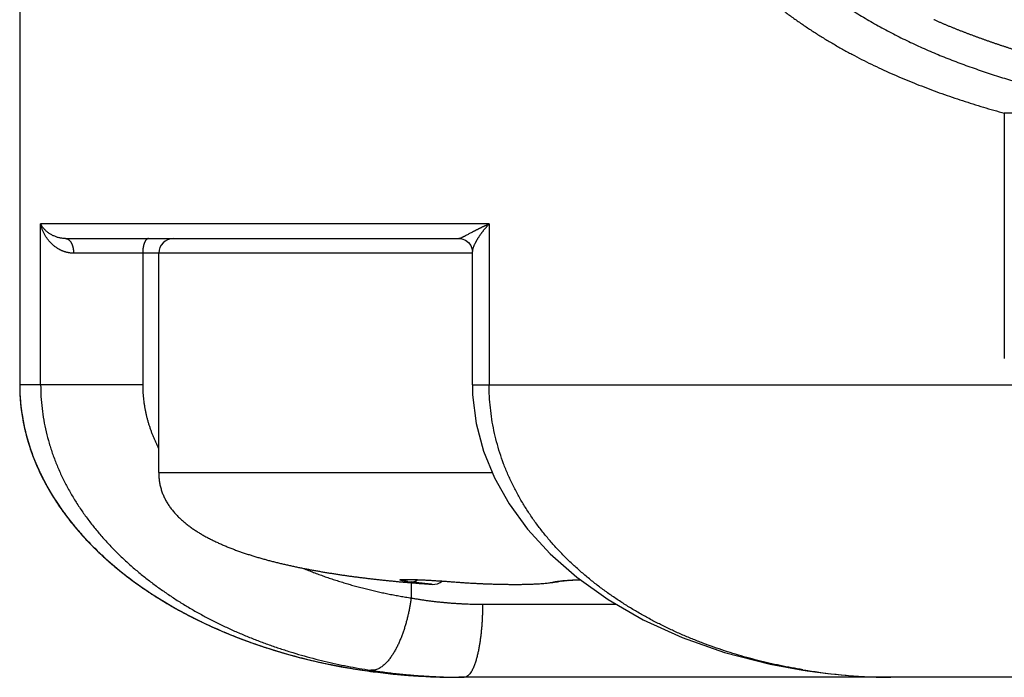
# Model space of a CAD drawing. Header units: millimetres. Extents: x 0 to 1071, y 0 to 742.
# Tile 115 of 130: x 686 to 692.73, y 366.6 to 371.1. Entities that reach past the tile are written whole.
import ezdxf

# ---------------------------------------------------------------- set-up
doc = ezdxf.new("R2010")
doc.units = ezdxf.units.MM
doc.header["$LTSCALE"] = 0.454724
doc.layers.add('NoLayerName_001', color=7, linetype='Continuous')

msp = doc.modelspace()

# ---------------------------------------------------------------- linework, layer by layer
at = {"layer": 'NoLayerName_001', "color": 60, "linetype": 'Continuous', "lineweight": 25}
for p, q in [((686, 389.85), (686, 368.6)), ((692.728777, 370.457496), (692.728777, 368.781005)), ((693.03265, 370.457496), (692.728777, 370.457496)), ((686.143021, 368.6), (686.143021, 369.7)), ((689.208051, 369.7), (686.143021, 369.7)), ((689.208051, 369.7), (689.208051, 368.6)), ((686.314021, 369.6), (689.001814, 369.6)), ((689.093477, 369.5), (686.368003, 369.5)), ((686.840349, 369.5), (686.840349, 368.6)), ((686.95, 368), (686.95, 369.5)), ((689.093477, 368.6), (689.093477, 369.512036)), ((686.840349, 368.6), (686, 368.6)), ((689.093477, 368.6), (710.906523, 368.599999)), ((686.95, 368), (689.229209, 368)), ((688.686565, 367.26869), (688.705408, 367.268102)), ((688.705408, 367.268102), (688.726459, 367.26729)), ((688.726459, 367.26729), (688.749596, 367.266258)), ((688.749596, 367.266258), (688.774647, 367.265002)), ((688.774647, 367.265002), (688.815426, 367.262714)), ((688.815426, 367.262714), (688.859404, 367.259972)), ((689.734287, 367.261543), (689.757979, 367.263366)), ((689.752587, 367.262985), (689.779389, 367.264725)), ((689.772894, 367.264339), (689.802883, 367.265961)), ((689.795125, 367.26558), (689.828401, 367.267045)), ((689.819179, 367.266684), (689.831368, 367.267127)), ((688.641954, 367.249604), (688.626203, 367.25101)), ((688.674654, 367.247004), (688.674654, 367.142796)), ((688.859404, 367.259972), (688.907565, 367.256694)), ((688.905729, 367.256825), (688.955318, 367.253192)), ((688.953407, 367.253336), (689.024642, 367.248074)), ((688.974675, 367.251901), (688.973553, 367.25179)), ((689.642727, 367.248178), (689.674784, 367.254118)), ((689.676074, 367.25647), (689.694713, 367.258808)), ((689.692428, 367.257055), (689.706944, 367.258863)), ((689.718111, 367.260051), (689.734287, 367.261543)), ((689.163089, 367.1), (690.076668, 367.1)), ((687.967644, 366.722148), (688.064242, 366.699816)), ((688.064242, 366.699816), (688.325284, 366.651349)), ((688.325284, 366.651349), (688.594684, 366.618433)), ((711, 366.6), (689, 366.6)), ((691.351252, 366.648689), (691.381718, 366.644078)), ((691.351294, 366.648676), (691.373175, 366.648264)), ((691.381718, 366.644078), (691.523594, 366.625455))]:
    msp.add_line(p, q, dxfattribs=at)
for points in [[(689.001786, 369.6), (689.022618, 369.597584), (689.04636, 369.588435), (689.066903, 369.573044), (689.082091, 369.553229), (689.090594, 369.532718), (689.093343, 369.516238), (689.093478, 369.511936)], [(689.093554, 368.6), (689.095248, 368.531785), (689.119025, 368.335301), (689.168942, 368.147019), (689.243931, 367.964087), (689.344311, 367.786049), (689.47066, 367.612942), (689.625121, 367.444667), (689.807766, 367.283952), (690.020539, 367.132276), (690.260863, 366.994081), (690.527347, 366.87235), (690.817598, 366.76997), (691.128933, 366.689574), (691.351294, 366.648676)], [(688.627923, 367.268667), (688.628178, 367.268689), (688.629556, 367.268788), (688.632004, 367.268917), (688.635312, 367.269041), (688.639429, 367.269145)], [(688.639429, 367.269145), (688.644229, 367.269215), (688.649714, 367.269246), (688.655844, 367.269233), (688.662611, 367.269172), (688.670002, 367.269062), (688.677996, 367.268902), (688.686565, 367.26869)], [(689.024642, 367.248074), (689.096777, 367.243664), (689.167219, 367.240249), (689.236023, 367.237747), (689.302948, 367.236125), (689.367711, 367.235386), (689.429892, 367.235564), (689.489068, 367.236736), (689.544441, 367.239024), (689.595649, 367.242659), (689.642727, 367.248178)], [(689.674303, 367.254006), (689.677479, 367.254658), (689.684604, 367.255898), (689.694583, 367.257347)], [(689.676584, 367.254483), (689.683092, 367.255653), (689.692428, 367.257055)], [(689.7041, 367.258536), (689.721707, 367.260403), (689.738726, 367.261914)], [(688.594684, 366.618433), (688.87197, 366.601839), (688.999929, 366.6)], [(691.523594, 366.625455), (691.663743, 366.611836), (691.801957, 366.603325), (691.938039, 366.600039)]]:
    msp.add_lwpolyline(points, dxfattribs=at)
for centre, radius, start, end in [((687.05, 369.5), 0.1, 90, 180), ((687.327939, 368.600237), 1.328038, 180.01021, 186.1084176), ((687.316585, 368.600001), 1.316585, 180, 180.4060625), ((687.332044, 368.600435), 1.332047, 180.4200505, 187.4012168), ((687.345758, 368.601878), 1.345931, 186.0971717, 186.7587427), ((687.350059, 368.602388), 1.350261, 186.7587531, 187.4263331), ((687.353987, 368.602898), 1.354222, 187.4262507, 187.915456), ((687.374665, 368.606044), 1.375039, 187.9266355, 192.7239738), ((687.397516, 368.610901), 1.398398, 192.7118696, 193.0685731), ((687.404413, 368.612516), 1.405482, 193.0691588, 194.1121966), ((687.41866, 368.616129), 1.42018, 194.1134002, 195.8164435), ((687.439044, 368.621923), 1.441371, 195.8171917, 197.7671585), ((687.4699, 368.631933), 1.47381, 197.7717116, 200.8534804), ((687.499953, 368.643222), 1.505913, 200.8478236, 202.2855772), ((687.513088, 368.648561), 1.520092, 202.2840179, 202.7127046), ((687.518672, 368.650897), 1.526144, 202.7126507, 203.0581666), ((687.557361, 368.667965), 1.568427, 203.078331, 207.7836591), ((687.599407, 368.689472), 1.615652, 207.7633885, 208.3022672), ((687.371966, 367.999828), 0.421966, 179.9766305, 184.8807324), ((687.364705, 367.99952), 0.414705, 179.9336699, 184.923693), ((687.614996, 368.697912), 1.633379, 208.3036461, 209.5924266), ((687.659142, 368.723444), 1.684374, 209.6061017, 212.7329551), ((687.708774, 368.755209), 1.743301, 212.7291107, 214.1529961), ((687.752603, 368.785012), 1.796303, 214.1548329, 215.9250714), ((687.798415, 368.818148), 1.852843, 215.9236483, 217.3979662), ((687.844541, 368.853563), 1.911065, 217.4015818, 219.0925202), ((687.917755, 368.9136), 2.005747, 219.1047787, 222.2817064), ((687.982247, 368.971521), 2.092429, 222.267029, 223.3415862), ((688.021013, 369.008183), 2.145785, 223.3430827, 224.7680048), ((688.078984, 369.065671), 2.227429, 224.7677392, 227.8973651), ((688.157107, 369.150472), 2.342724, 227.870282, 228.9819024), ((688.192707, 369.191418), 2.396982, 228.9822141, 230.1744511), ((688.256325, 369.268523), 2.496943, 230.1864431, 233.1416096), ((688.317229, 369.348874), 2.597767, 233.1298765, 234.3137186), ((688.34862, 369.39253), 2.651536, 234.3130672, 235.3092617), ((688.40398, 369.473253), 2.749418, 235.318096, 238.2361586), ((689.560846, 377.67297), 10.463791, 264.9620088, 265.9284251), ((689.505556, 377.01389), 9.802402, 264.945629, 265.1599325), ((688.863193, 368.845803), 1.605014, 262.4818622, 263.2534555), ((689.555447, 377.609551), 10.400149, 265.1629427, 265.9332868), ((688.825, 367.33534), 0.1, 265.9228609, 309.0719867), ((689.65451, 367.340426), 0.088641, 267.0606759, 278.9505928), ((689.65444, 367.340987), 0.089206, 278.9388499, 282.8631023), ((688.487739, 369.606709), 2.906979, 238.2172375, 239.5341006), ((688.523492, 369.667025), 2.977053, 239.5295942, 240.1651393), ((688.576273, 369.760117), 3.084066, 240.1749488, 242.4856711), ((688.64024, 369.882194), 3.221886, 242.4796883, 243.9917616), ((688.671149, 369.94504), 3.291921, 243.9879279, 244.4384054), ((688.712897, 370.033569), 3.389799, 244.4474667, 246.7741979), ((688.763293, 370.150093), 3.516753, 246.7683361, 248.1869716), ((688.784625, 370.202896), 3.573702, 248.1840266, 248.5153221), ((688.816096, 370.284331), 3.661005, 248.5237956, 251.000296), ((688.851601, 370.3862), 3.768883, 250.9941265, 252.2829875), ((688.863545, 370.423168), 3.807733, 252.2810701, 252.4632473), ((688.890723, 370.512489), 3.901092, 252.4779104, 255.7228564), ((688.920645, 370.627351), 4.019786, 255.7132941, 256.2866706), ((689.000205, 371.066165), 4.466165, 266.7021957, 269.9973756), ((689.038201, 370.95328), 4.353278, 269.496271, 269.9997548), ((691.971147, 370.412741), 3.811674, 260.6499297, 260.9742081), ((692.033055, 370.799008), 4.202864, 260.9667834, 262.3620949), ((691.982358, 370.386276), 3.787058, 262.2923548, 266.5244858), ((691.965329, 370.132802), 3.533018, 266.5509469, 266.8951436), ((691.961115, 370.052501), 3.452607, 266.8927879, 267.8510207), ((691.955755, 369.903321), 3.303331, 267.8469044, 269.3561129), ((691.954013, 369.776271), 3.17627, 269.3617843, 269.9983182)]:
    msp.add_arc(centre, radius, start, end, dxfattribs=at)
msp.add_ellipse((689, 368.6), major_axis=(-3, 0), ratio=0.66666667, start_param=0, end_param=1.57079633, dxfattribs=at)
for points, knots in [([(691.327679, 371.430504), (691.3425, 371.41783), (691.371951, 371.392248), (691.41731, 371.355261), (691.463331, 371.319083), (691.510103, 371.283854), (691.55755, 371.249521), (691.605641, 371.216085), (691.654331, 371.183533), (691.703581, 371.15185), (691.753362, 371.121028), (691.803652, 371.091062), (691.854429, 371.061943), (691.905673, 371.033664), (691.957363, 371.006216), (692.009479, 370.979591), (692.061999, 370.953782), (692.114906, 370.928779), (692.168174, 370.904557), (692.221782, 370.881093), (692.275709, 370.858363), (692.329933, 370.836343), (692.384432, 370.815009), (692.439185, 370.794338), (692.494172, 370.774304), (692.549376, 370.754888), (692.604786, 370.736077), (692.66039, 370.717855), (692.716174, 370.700201), (692.772134, 370.683121), (692.828234, 370.66652), (692.865779, 370.655961), (692.884532, 370.650618)], [0, 0, 0, 0, 0.05850232, 0.11702175, 0.17555868, 0.23411133, 0.2926759, 0.35124664, 0.40981593, 0.46837487, 0.52692114, 0.58545824, 0.64398901, 0.70251542, 0.76103859, 0.81955883, 0.87807569, 0.93658941, 0.99510313, 1.05361929, 1.11213905, 1.1706623, 1.22918772, 1.28771288, 1.34623451, 1.404752, 1.46326656, 1.52177889, 1.58028907, 1.63879662, 1.69730051, 1.75579917, 1.75579917, 1.75579917, 1.75579917]), ([(691.070308, 371.278415), (691.089344, 371.262451), (691.127144, 371.230168), (691.185567, 371.183792), (691.24497, 371.138608), (691.305479, 371.094825), (691.366984, 371.052375), (691.42944, 371.011261), (691.492782, 370.971467), (691.556952, 370.932985), (691.62189, 370.895803), (691.687536, 370.859908), (691.753829, 370.825291), (691.820712, 370.79194), (691.888133, 370.75984), (691.956051, 370.728961), (692.024437, 370.699258), (692.093266, 370.670682), (692.162516, 370.643186), (692.232163, 370.616723), (692.302183, 370.591244), (692.37255, 370.566708), (692.443242, 370.543094), (692.51423, 370.520365), (692.585499, 370.498531), (692.656987, 370.477441), (692.704867, 370.46417), (692.728777, 370.457437)], [0, 0, 0, 0, 0.07453114, 0.1491101, 0.22374015, 0.29842127, 0.37315023, 0.44792082, 0.52272396, 0.59754784, 0.67237813, 0.74719804, 0.82198853, 0.89672838, 0.97139604, 1.04599386, 1.12054216, 1.19505915, 1.26956053, 1.3440595, 1.41856688, 1.49308753, 1.56761899, 1.642157, 1.71669612, 1.79122969, 1.86574996, 1.86574996, 1.86574996, 1.86574996]), ([(693.1, 370.789028), (693.094272, 370.792372), (693.083171, 370.80002), (693.063825, 370.806), (693.044825, 370.812733), (693.025587, 370.818921), (693.006354, 370.825067), (692.954955, 370.841152), (692.89704, 370.858946), (692.839246, 370.877131), (692.813583, 370.885286), (692.794349, 370.891444), (692.775129, 370.897645), (692.755924, 370.903893), (692.736736, 370.910191), (692.717564, 370.91654), (692.69841, 370.922943), (692.679275, 370.929401), (692.660159, 370.935917), (692.641063, 370.942491), (692.621989, 370.949127), (692.602936, 370.955826), (692.583906, 370.962588), (692.564899, 370.969416), (692.545916, 370.97631), (692.526958, 370.983272), (692.508026, 370.990304), (692.489121, 370.997406), (692.470243, 371.004581), (692.451392, 371.011829), (692.432571, 371.019152), (692.413779, 371.026551), (692.395017, 371.034028), (692.376285, 371.041584), (692.357585, 371.04922), (692.338918, 371.056937), (692.320285, 371.064738), (692.301687, 371.072622), (692.283126, 371.080595), (692.264598, 371.088644), (692.252284, 371.094097), (692.246122, 371.096812)], [0, 0, 0, 0, 0.019897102, 0.040082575, 0.060290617, 0.08048097, 0.100675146, 0.120872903, 0.242046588, 0.282438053, 0.30263378, 0.322829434, 0.343025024, 0.363220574, 0.383416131, 0.403611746, 0.423807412, 0.444003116, 0.464198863, 0.484394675, 0.50459059, 0.524786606, 0.544982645, 0.565178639, 0.585374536, 0.6055703, 0.625765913, 0.645961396, 0.666156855, 0.686352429, 0.706548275, 0.726744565, 0.746941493, 0.767139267, 0.787337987, 0.807537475, 0.827737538, 0.847938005, 0.868138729, 0.888339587, 0.908540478, 0.908540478, 0.908540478, 0.908540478]), ([(686.314021, 369.6), (686.310626, 369.600097), (686.30383, 369.60015), (686.293671, 369.601075), (686.28356, 369.60249), (686.27351, 369.604473), (686.263532, 369.606986), (686.253637, 369.610024), (686.24384, 369.613569), (686.234167, 369.617606), (686.224657, 369.622126), (686.215351, 369.627114), (686.206291, 369.632559), (686.197522, 369.638447), (686.189084, 369.644764), (686.181021, 369.651499), (686.173375, 369.658637), (686.166192, 369.666167), (686.159505, 369.674072), (686.153386, 369.682355), (686.147775, 369.690947), (686.144655, 369.697015), (686.143021, 369.7)], [0, 0, 0, 0, 0.010189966, 0.020375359, 0.030575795, 0.040808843, 0.051090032, 0.061432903, 0.071848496, 0.082332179, 0.09286445, 0.103425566, 0.113996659, 0.124560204, 0.135100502, 0.145604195, 0.156060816, 0.166463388, 0.176809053, 0.187099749, 0.197342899, 0.207552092, 0.207552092, 0.207552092, 0.207552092]), ([(686.250674, 369.538132), (686.247989, 369.540051), (686.242555, 369.543811), (686.234748, 369.549932), (686.227149, 369.556329), (686.219803, 369.56304), (686.21271, 369.570036), (686.205882, 369.577306), (686.199328, 369.584836), (686.193056, 369.592611), (686.187077, 369.600616), (686.181398, 369.608838), (686.17603, 369.617263), (686.17098, 369.625876), (686.166256, 369.634664), (686.161867, 369.643614), (686.157818, 369.652713), (686.154119, 369.661948), (686.150773, 369.671305), (686.147803, 369.680774), (686.145158, 369.690329), (686.143764, 369.696785), (686.143021, 369.7)], [0, 0, 0, 0, 0.009900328, 0.019816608, 0.029748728, 0.039695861, 0.049656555, 0.059628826, 0.069610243, 0.079598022, 0.089589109, 0.099580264, 0.109568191, 0.119550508, 0.12952576, 0.139492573, 0.149449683, 0.159396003, 0.169330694, 0.179253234, 0.189163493, 0.199061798, 0.199061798, 0.199061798, 0.199061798]), ([(689.208051, 369.7), (689.206306, 369.699217), (689.202814, 369.697656), (689.197587, 369.69529), (689.192367, 369.692909), (689.187155, 369.690511), (689.181951, 369.688097), (689.176753, 369.685667), (689.171564, 369.68322), (689.166381, 369.680758), (689.161206, 369.678279), (689.156039, 369.675785), (689.150879, 369.673276), (689.145726, 369.670751), (689.140581, 369.668211), (689.135443, 369.665655), (689.130312, 369.663085), (689.125188, 369.660501), (689.120071, 369.657904), (689.114961, 369.655293), (689.109857, 369.652671), (689.10476, 369.650038), (689.099668, 369.647394), (689.094582, 369.64474), (689.087809, 369.641188), (689.079355, 369.636727), (689.065843, 369.629547), (689.05404, 369.623217), (689.043899, 369.61783), (689.038819, 369.615166), (689.033731, 369.612546), (689.028625, 369.60998), (689.023478, 369.607484), (689.018252, 369.60506), (689.012953, 369.602764), (689.007567, 369.600522), (689.003696, 369.600275), (689.001814, 369.6)], [0, 0, 0, 0, 0.005737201, 0.011474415, 0.017211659, 0.022948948, 0.028686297, 0.03442372, 0.040161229, 0.045898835, 0.051636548, 0.057374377, 0.063112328, 0.068850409, 0.074588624, 0.080326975, 0.086065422, 0.091803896, 0.097542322, 0.103280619, 0.109018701, 0.114756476, 0.120493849, 0.126230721, 0.131966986, 0.143437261, 0.154905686, 0.177870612, 0.183616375, 0.189354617, 0.195079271, 0.20078696, 0.206497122, 0.212242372, 0.218055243, 0.223867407, 0.22957288, 0.22957288, 0.22957288, 0.22957288]), ([(689.208051, 369.7), (689.206602, 369.698445), (689.203694, 369.695344), (689.199389, 369.69064), (689.195118, 369.685903), (689.190888, 369.681129), (689.186699, 369.676319), (689.182553, 369.671471), (689.17845, 369.666587), (689.174392, 369.661665), (689.17038, 369.656707), (689.166414, 369.651712), (689.162496, 369.64668), (689.158627, 369.64161), (689.154809, 369.636503), (689.151043, 369.631357), (689.147333, 369.626171), (689.143679, 369.620945), (689.140084, 369.615678), (689.13655, 369.610368), (689.133078, 369.605015), (689.129672, 369.599618), (689.126333, 369.594176), (689.123062, 369.588689), (689.119869, 369.583154), (689.116766, 369.57757), (689.113764, 369.571932), (689.110874, 369.56624), (689.108108, 369.560491), (689.105478, 369.554682), (689.102996, 369.548811), (689.10067, 369.542878), (689.098534, 369.53687), (689.096634, 369.530771), (689.095043, 369.524581), (689.093751, 369.518303), (689.09363, 369.514036), (689.093477, 369.511918)], [0, 0, 0, 0, 0.006375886, 0.012752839, 0.019130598, 0.025508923, 0.031887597, 0.038266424, 0.044645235, 0.051023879, 0.057402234, 0.0637802, 0.070157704, 0.076534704, 0.082911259, 0.08928753, 0.095663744, 0.102040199, 0.108417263, 0.114795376, 0.121175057, 0.1275569, 0.133941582, 0.140329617, 0.146719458, 0.153108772, 0.159495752, 0.165879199, 0.172258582, 0.178634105, 0.185006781, 0.191378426, 0.197751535, 0.204132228, 0.210531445, 0.216929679, 0.223301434, 0.223301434, 0.223301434, 0.223301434]), ([(686.314021, 369.6), (686.315382, 369.599895), (686.318133, 369.599828), (686.322172, 369.598849), (686.326098, 369.59744), (686.32986, 369.595572), (686.333414, 369.593344), (686.336722, 369.590807), (686.33977, 369.588011), (686.342575, 369.584999), (686.345158, 369.581807), (686.347543, 369.578468), (686.349757, 369.575016), (686.351812, 369.571468), (686.353713, 369.567834), (686.35547, 369.564126), (686.357089, 369.560352), (686.35858, 369.556523), (686.35995, 369.552647), (686.361204, 369.548731), (686.362343, 369.544779), (686.363369, 369.540794), (686.364286, 369.53678), (686.365096, 369.532741), (686.365801, 369.528681), (686.366404, 369.524605), (686.366908, 369.520515), (686.367314, 369.516416), (686.367626, 369.512311), (686.367843, 369.508205), (686.367981, 369.504101), (686.367989, 369.501366), (686.368003, 369.5)], [0, 0, 0, 0, 0.004095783, 0.008224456, 0.012395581, 0.016596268, 0.020797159, 0.024960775, 0.029085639, 0.033192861, 0.037295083, 0.041396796, 0.045496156, 0.049593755, 0.053692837, 0.057795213, 0.061901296, 0.066010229, 0.070120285, 0.074231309, 0.078343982, 0.082458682, 0.086575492, 0.090694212, 0.094814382, 0.098935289, 0.10305599, 0.107175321, 0.111291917, 0.115404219, 0.119510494, 0.123608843, 0.123608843, 0.123608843, 0.123608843]), ([(686.880836, 369.6), (686.879383, 369.59982), (686.876447, 369.59972), (686.872331, 369.598023), (686.868566, 369.595606), (686.865137, 369.592458), (686.862015, 369.588765), (686.859183, 369.584647), (686.856629, 369.580239), (686.854344, 369.575673), (686.852318, 369.571079), (686.850526, 369.566545), (686.848965, 369.562096), (686.847613, 369.557718), (686.846444, 369.553389), (686.845434, 369.549083), (686.844556, 369.544777), (686.843786, 369.540447), (686.843096, 369.536076), (686.842475, 369.531656), (686.841927, 369.527192), (686.841454, 369.522691), (686.841059, 369.518165), (686.840746, 369.513624), (686.840522, 369.509077), (686.840373, 369.504535), (686.840365, 369.50151), (686.840349, 369.5)], [0, 0, 0, 0, 0.004392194, 0.008716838, 0.013150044, 0.017778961, 0.022618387, 0.027632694, 0.032753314, 0.037890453, 0.04294051, 0.047812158, 0.05251322, 0.057081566, 0.061553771, 0.065964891, 0.070348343, 0.074735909, 0.079157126, 0.0836225, 0.088123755, 0.092651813, 0.097197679, 0.101752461, 0.106307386, 0.110853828, 0.115383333, 0.115383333, 0.115383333, 0.115383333]), ([(686.368003, 369.5), (686.365928, 369.500035), (686.361776, 369.500054), (686.355555, 369.500389), (686.349344, 369.500906), (686.343149, 369.501636), (686.336975, 369.502568), (686.330828, 369.503702), (686.324713, 369.505036), (686.318635, 369.506562), (686.312601, 369.508277), (686.306616, 369.510175), (686.300685, 369.512251), (686.294814, 369.5145), (686.289008, 369.516916), (686.283273, 369.519496), (686.277615, 369.522233), (686.272038, 369.525123), (686.266549, 369.528159), (686.261156, 369.531342), (686.255849, 369.534646), (686.252405, 369.536983), (686.250674, 369.538132)], [0, 0, 0, 0, 0.006225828, 0.012453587, 0.018684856, 0.024921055, 0.031163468, 0.037413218, 0.043670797, 0.049936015, 0.056208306, 0.062486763, 0.068770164, 0.075057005, 0.081345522, 0.087633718, 0.093919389, 0.100200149, 0.106473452, 0.11273662, 0.118986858, 0.125221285, 0.125221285, 0.125221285, 0.125221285]), ([(686.143106, 368.6), (686.14391, 368.573079), (686.144365, 368.51913), (686.151987, 368.438472), (686.16362, 368.35824), (686.179916, 368.278756), (686.200562, 368.200315), (686.225534, 368.123198), (686.254607, 368.047592), (686.287552, 367.973623), (686.324147, 367.901404), (686.364173, 367.831048), (686.40742, 367.762652), (686.453683, 367.696285), (686.50276, 367.631981), (686.55446, 367.569768), (686.608588, 367.509671), (686.664963, 367.451708), (686.723424, 367.39588), (686.783827, 367.342172), (686.846037, 367.29056), (686.90992, 367.241021), (686.975345, 367.193525), (687.042204, 367.148047), (687.110407, 367.104569), (687.179869, 367.063066), (687.250504, 367.023513), (687.322225, 366.985886), (687.394947, 366.950159), (687.468584, 366.916309), (687.543049, 366.88431), (687.618259, 366.854138), (687.694134, 366.825763), (687.770615, 366.799167), (687.847652, 366.77433), (687.925202, 366.751236), (688.003216, 366.729845), (688.081663, 366.710207), (688.160445, 366.692041), (688.2133, 366.681538), (688.239681, 366.676087)], [0, 0, 0, 0, 0.08079973, 0.16175451, 0.24281783, 0.32393008, 0.4050225, 0.48603349, 0.56698546, 0.64791891, 0.72884988, 0.80977194, 0.89066237, 0.97152922, 1.05239568, 1.13326761, 1.21413425, 1.29497181, 1.3757822, 1.45658901, 1.53740535, 1.61823345, 1.69906645, 1.77990898, 1.860777, 1.94168099, 2.02262562, 2.10361003, 2.18462818, 2.26566911, 2.34671725, 2.42775273, 2.50875389, 2.58971771, 2.67065127, 2.75155951, 2.83244517, 2.91330889, 2.9941493, 3.07496311, 3.07496311, 3.07496311, 3.07496311]), ([(686.840349, 368.6), (686.840449, 368.592473), (686.840505, 368.57741), (686.841451, 368.554826), (686.842905, 368.532257), (686.844953, 368.509718), (686.847564, 368.487228), (686.850737, 368.4648), (686.854464, 368.442452), (686.85874, 368.4202), (686.863557, 368.39806), (686.868909, 368.376048), (686.874789, 368.354177), (686.881185, 368.332458), (686.888081, 368.310898), (686.895464, 368.289505), (686.903319, 368.268285), (686.911635, 368.247247), (686.920391, 368.226395), (686.929592, 368.205745), (686.939159, 368.185272), (686.945933, 368.17182), (686.949269, 368.165072)], [0, 0, 0, 0, 0.022583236, 0.045183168, 0.067798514, 0.090427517, 0.113067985, 0.135717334, 0.158372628, 0.181030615, 0.203687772, 0.226340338, 0.248985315, 0.271623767, 0.294257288, 0.316886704, 0.339512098, 0.362132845, 0.384747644, 0.407354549, 0.429951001, 0.452533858, 0.452533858, 0.452533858, 0.452533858]), ([(689.216408, 368.442996), (689.214342, 368.469148), (689.208846, 368.521339), (689.208813, 368.573818), (689.208115, 368.6)], [0, 0, 0, 0, 0.078701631, 0.157276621, 0.157276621, 0.157276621, 0.157276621]), ([(686.011095, 368.428845), (686.016191, 368.397936), (686.024877, 368.3356), (686.047305, 368.243403), (686.075319, 368.151864), (686.109884, 368.061341), (686.15066, 367.97199), (686.197659, 367.884024), (686.250804, 367.797647), (686.309988, 367.713055), (686.37503, 367.630404), (686.445762, 367.549862), (686.522012, 367.471597), (686.603612, 367.395776), (686.690391, 367.322568), (686.782179, 367.252141), (686.878805, 367.184665), (686.980085, 367.120316), (687.085774, 367.0592), (687.195619, 367.001428), (687.309368, 366.947111), (687.426766, 366.896364), (687.547559, 366.849299), (687.671495, 366.806029), (687.798318, 366.766665), (687.927772, 366.731331), (688.059574, 366.700092), (688.193426, 366.672994), (688.329027, 366.650028), (688.466088, 366.631415), (688.604264, 366.616516), (688.696922, 366.610793), (688.743285, 366.607396)], [0, 0, 0, 0, 0.09397805, 0.18866307, 0.28427825, 0.38103328, 0.47912492, 0.5787378, 0.68004497, 0.78319284, 0.88828745, 0.99540926, 1.10461741, 1.21595273, 1.32944058, 1.44509352, 1.56291367, 1.68288805, 1.80496556, 1.92907348, 2.05512635, 2.18302846, 2.312676, 2.44395907, 2.57676344, 2.71097142, 2.84644935, 2.98304642, 3.12060528, 3.25896406, 3.3979579, 3.53742035, 3.53742035, 3.53742035, 3.53742035]), ([(691.351879, 366.651708), (691.326096, 366.656227), (691.274444, 366.664876), (691.197376, 366.680203), (691.12058, 366.69697), (691.044147, 366.715451), (690.968112, 366.735598), (690.892525, 366.757453), (690.817431, 366.78103), (690.742879, 366.806352), (690.668914, 366.833441), (690.59559, 366.862315), (690.522969, 366.892994), (690.451136, 366.925504), (690.380179, 366.959869), (690.310188, 366.996112), (690.241252, 367.034256), (690.173463, 367.074323), (690.10691, 367.116338), (690.041684, 367.160321), (689.977874, 367.206298), (689.915576, 367.254284), (689.854904, 367.304297), (689.795988, 367.356357), (689.738964, 367.410477), (689.683966, 367.466668), (689.631141, 367.524936), (689.580642, 367.585256), (689.532633, 367.647588), (689.487287, 367.711884), (689.444775, 367.778094), (689.405283, 367.846163), (689.36897, 367.915999), (689.335977, 367.987479), (689.306456, 368.060477), (689.280567, 368.134865), (689.258427, 368.210501), (689.240333, 368.287224), (689.225682, 368.364722), (689.219824, 368.416957), (689.216408, 368.442996)], [0, 0, 0, 0, 0.07853015, 0.15710007, 0.23570256, 0.31433228, 0.39298588, 0.47166211, 0.55036187, 0.62908836, 0.70784713, 0.78664594, 0.86548002, 0.94432607, 1.02316333, 1.10197565, 1.18075181, 1.25948585, 1.33817739, 1.41683201, 1.49546156, 1.5740831, 1.65269898, 1.73130299, 1.80989846, 1.88849952, 1.96712921, 2.04578412, 2.12444273, 2.20309537, 2.28174622, 2.36041327, 2.43910138, 2.5177991, 2.59650489, 2.67522978, 2.75399839, 2.83281758, 2.9116447, 2.9904319, 2.9904319, 2.9904319, 2.9904319]), ([(686.95153, 367.963926), (686.952663, 367.954708), (686.954445, 367.936195), (686.96002, 367.908843), (686.967314, 367.881925), (686.976585, 367.855611), (686.987679, 367.830007), (687.000512, 367.805206), (687.014935, 367.781276), (687.030814, 367.758288), (687.04803, 367.736305), (687.066441, 367.715337), (687.085891, 367.695341), (687.106241, 367.67627), (687.127358, 367.658062), (687.149152, 367.640683), (687.171552, 367.624097), (687.194486, 367.608266), (687.217892, 367.593145), (687.241716, 367.578698), (687.265913, 367.564885), (687.290437, 367.551667), (687.315249, 367.539001), (687.340318, 367.526857), (687.365619, 367.515204), (687.391126, 367.504012), (687.416816, 367.493246), (687.442674, 367.482889), (687.468689, 367.472923), (687.494846, 367.46333), (687.521134, 367.454091), (687.547541, 367.445189), (687.574054, 367.436604), (687.600661, 367.428318), (687.627351, 367.420314), (687.654114, 367.412575), (687.680948, 367.405095), (687.707846, 367.397861), (687.734808, 367.390873), (687.761821, 367.384089), (687.779882, 367.379778), (687.788905, 367.377596)], [0, 0, 0, 0, 0.02786289, 0.05574599, 0.08361794, 0.11148277, 0.13936125, 0.16726619, 0.19519432, 0.22312601, 0.25103109, 0.27891437, 0.30679761, 0.33468275, 0.36255714, 0.39042355, 0.41828949, 0.44615461, 0.4740143, 0.50187216, 0.52973116, 0.55758973, 0.58544438, 0.61329741, 0.64115095, 0.66900486, 0.6968578, 0.72471145, 0.75256783, 0.78042795, 0.80829191, 0.83615895, 0.86402747, 0.89189514, 0.91975898, 0.94761805, 0.97547372, 1.00332718, 1.03117934, 1.05903084, 1.08688207, 1.08688207, 1.08688207, 1.08688207]), ([(687.788905, 367.377596), (687.797946, 367.375485), (687.816015, 367.371212), (687.843187, 367.3651), (687.870395, 367.359153), (687.897644, 367.353398), (687.92493, 367.347819), (687.952251, 367.342413), (687.979604, 367.337175), (688.006988, 367.332097), (688.034401, 367.327175), (688.06184, 367.322403), (688.089303, 367.317775), (688.116789, 367.313285), (688.144296, 367.308928), (688.171823, 367.304702), (688.199368, 367.300601), (688.226932, 367.296624), (688.254512, 367.292767), (688.282108, 367.289026), (688.30972, 367.285397), (688.337345, 367.281879), (688.364984, 367.278466), (688.392636, 367.275156), (688.420299, 367.271946), (688.447973, 367.268834), (688.475657, 367.265817), (688.503352, 367.262894), (688.531056, 367.260061), (688.558768, 367.257316), (688.586489, 367.25466), (688.614217, 367.252078), (688.632709, 367.250435), (688.641954, 367.249604)], [0, 0, 0, 0, 0.02785108, 0.055701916, 0.083552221, 0.111402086, 0.139251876, 0.167101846, 0.194952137, 0.222802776, 0.250653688, 0.27850469, 0.306355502, 0.334205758, 0.362055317, 0.3899044, 0.417753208, 0.445601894, 0.473450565, 0.50129928, 0.529148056, 0.556996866, 0.58484564, 0.612694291, 0.640542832, 0.66839131, 0.696239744, 0.724088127, 0.751936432, 0.779784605, 0.80763257, 0.835480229, 0.863327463, 0.863327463, 0.863327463, 0.863327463]), ([(687.947243, 367.341752), (687.958919, 367.337055), (687.982227, 367.327549), (688.017459, 367.313965), (688.052845, 367.300778), (688.088406, 367.288057), (688.12413, 367.275775), (688.160011, 367.263933), (688.196042, 367.252526), (688.232215, 367.241553), (688.268523, 367.231011), (688.304958, 367.220897), (688.341513, 367.211208), (688.378181, 367.201942), (688.414952, 367.193097), (688.45182, 367.184669), (688.488778, 367.176657), (688.525817, 367.169058), (688.56293, 367.161865), (688.600111, 367.155093), (688.637343, 367.148676), (688.662224, 367.144788), (688.674654, 367.142796)], [0, 0, 0, 0, 0.037756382, 0.075513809, 0.113274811, 0.151041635, 0.188816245, 0.226599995, 0.264392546, 0.302192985, 0.340000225, 0.377813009, 0.415629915, 0.453449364, 0.49126962, 0.529088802, 0.56690488, 0.604715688, 0.642518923, 0.680312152, 0.718092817, 0.755858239, 0.755858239, 0.755858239, 0.755858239]), ([(688.602107, 367.263876), (688.601791, 367.264001), (688.601155, 367.264233), (688.600224, 367.264683), (688.599383, 367.265159), (688.598493, 367.265984), (688.59922, 367.266995), (688.600148, 367.267326), (688.601116, 367.267661), (688.602108, 367.267896), (688.603107, 367.268098), (688.604112, 367.26827), (688.60512, 367.268422), (688.60613, 367.268555), (688.607142, 367.268674), (688.608156, 367.26878), (688.609171, 367.268876), (688.610187, 367.268964), (688.611203, 367.269045), (688.612219, 367.26912), (688.613236, 367.269188), (688.614253, 367.269251), (688.615271, 367.269309), (688.616288, 367.269363), (688.617306, 367.269413), (688.618324, 367.269459), (688.619343, 367.269502), (688.620361, 367.269541), (688.621379, 367.269577), (688.622398, 367.26961), (688.623417, 367.269641), (688.624436, 367.269669), (688.625454, 367.269695), (688.626473, 367.269718), (688.627492, 367.26974), (688.628511, 367.26976), (688.62987, 367.269783), (688.631568, 367.269808), (688.633606, 367.269831), (688.635644, 367.269849), (688.637003, 367.269855), (688.637683, 367.269859)], [0, 0, 0, 0, 0.0010199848, 0.0020379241, 0.0030573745, 0.0040677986, 0.0050420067, 0.0060579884, 0.007078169, 0.0080973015, 0.0091164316, 0.0101356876, 0.0111548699, 0.0121740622, 0.0131933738, 0.0142127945, 0.0152322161, 0.0162515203, 0.0172707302, 0.0182898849, 0.0193090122, 0.0203281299, 0.0213472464, 0.0223663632, 0.0233854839, 0.0244046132, 0.0254237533, 0.0264429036, 0.0274620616, 0.0284812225, 0.0295003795, 0.0305195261, 0.0315386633, 0.0325577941, 0.0335769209, 0.0345960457, 0.0356151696, 0.0376534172, 0.0396916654, 0.041729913, 0.043768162, 0.043768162, 0.043768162, 0.043768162]), ([(688.653193, 367.254586), (688.652183, 367.254722), (688.650499, 367.254946), (688.648143, 367.255267), (688.646124, 367.255546), (688.644105, 367.255828), (688.642087, 367.256116), (688.64007, 367.256407), (688.638053, 367.256704), (688.636037, 367.257005), (688.634022, 367.257312), (688.632008, 367.257624), (688.63033, 367.25789), (688.628988, 367.258105), (688.627982, 367.258268), (688.626977, 367.258433), (688.625971, 367.2586), (688.624966, 367.25877), (688.623962, 367.258941), (688.622958, 367.259116), (688.621954, 367.259293), (688.620951, 367.259472), (688.619948, 367.259655), (688.618946, 367.259841), (688.617945, 367.26003), (688.616944, 367.260222), (688.615943, 367.260418), (688.614944, 367.260618), (688.613945, 367.260822), (688.612947, 367.26103), (688.61195, 367.261242), (688.610954, 367.261461), (688.60996, 367.261686), (688.608968, 367.261919), (688.607978, 367.26216), (688.606991, 367.26241), (688.606007, 367.262672), (688.605025, 367.262946), (688.604047, 367.263237), (688.603072, 367.263538), (688.602429, 367.263766), (688.602107, 367.263876)], [0, 0, 0, 0, 0.0030573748, 0.0050956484, 0.0071339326, 0.009172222, 0.0112105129, 0.0132488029, 0.0152870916, 0.0173253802, 0.0193636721, 0.0214019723, 0.023440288, 0.0244594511, 0.025478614, 0.0264977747, 0.0275169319, 0.0285360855, 0.0295552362, 0.0305743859, 0.0315935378, 0.0326126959, 0.033631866, 0.034651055, 0.0356702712, 0.0366895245, 0.0377088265, 0.0387281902, 0.0397476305, 0.0407671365, 0.0417866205, 0.0428059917, 0.0438251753, 0.0448441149, 0.0458627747, 0.0468811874, 0.0478996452, 0.0489185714, 0.0499384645, 0.0509598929, 0.0519819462, 0.0519819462, 0.0519819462, 0.0519819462]), ([(688.637683, 367.269859), (688.638362, 367.269861), (688.639721, 367.269867), (688.641759, 367.269868), (688.643118, 367.269865), (688.643797, 367.269864)], [0, 0, 0, 0, 0.00203824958, 0.00407649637, 0.00611473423, 0.00611473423, 0.00611473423, 0.00611473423]), ([(688.643797, 367.269864), (688.648216, 367.269828), (688.657054, 367.26979), (688.670308, 367.269537), (688.683561, 367.269195), (688.696812, 367.268764), (688.710061, 367.268272), (688.723307, 367.267733), (688.736551, 367.26715), (688.749793, 367.266527), (688.763033, 367.265867), (688.776271, 367.265174), (688.789508, 367.264451), (688.802743, 367.263702), (688.815977, 367.262927), (688.82921, 367.262127), (688.846851, 367.261028), (688.8689, 367.259595), (688.895352, 367.25779), (688.921799, 367.255902), (688.94824, 367.253947), (688.965863, 367.252578), (688.974675, 367.251902)], [0, 0, 0, 0, 0.013256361, 0.026513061, 0.039770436, 0.053028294, 0.066286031, 0.079543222, 0.092800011, 0.106056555, 0.119312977, 0.132569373, 0.145825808, 0.159082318, 0.172338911, 0.18559559, 0.198852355, 0.225366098, 0.251880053, 0.278394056, 0.304907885, 0.331421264, 0.331421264, 0.331421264, 0.331421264]), ([(688.67464, 367.251903), (688.675457, 367.251868), (688.677093, 367.251772), (688.679554, 367.251785), (688.682016, 367.251888), (688.684475, 367.252097), (688.686927, 367.252404), (688.689367, 367.252811), (688.691791, 367.253313), (688.694194, 367.253909), (688.696571, 367.254598), (688.698919, 367.255377), (688.701234, 367.256245), (688.703514, 367.257197), (688.705756, 367.258231), (688.707961, 367.259342), (688.710125, 367.260527), (688.712247, 367.261784), (688.714327, 367.263107), (688.71636, 367.264497), (688.718352, 367.26594), (688.719635, 367.266959), (688.720282, 367.267461)], [0, 0, 0, 0, 0.0024551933, 0.0049146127, 0.0073781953, 0.0098456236, 0.0123163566, 0.0147896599, 0.0172646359, 0.0197402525, 0.022215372, 0.0246887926, 0.0271600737, 0.0296298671, 0.0320986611, 0.0345666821, 0.0370339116, 0.0395001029, 0.0419647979, 0.0444273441, 0.0468869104, 0.0493425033, 0.0493425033, 0.0493425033, 0.0493425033]), ([(689.694713, 367.258808), (689.696964, 367.259054), (689.701464, 367.259557), (689.708222, 367.260246), (689.714984, 367.260898), (689.721749, 367.26151), (689.728518, 367.262085), (689.73529, 367.262628), (689.742065, 367.26314), (689.748842, 367.263624), (689.75562, 367.264083), (689.762399, 367.26452), (689.76918, 367.264936), (689.775962, 367.26533), (689.782744, 367.265705), (689.789528, 367.266059), (689.796313, 367.266395), (689.803098, 367.266712), (689.809885, 367.267011), (689.816672, 367.267293), (689.823459, 367.26756), (689.827985, 367.267722), (689.830247, 367.267806)], [0, 0, 0, 0, 0.006792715, 0.013585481, 0.020378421, 0.027171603, 0.033965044, 0.040758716, 0.04755255, 0.054346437, 0.061140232, 0.067933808, 0.074727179, 0.081520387, 0.088313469, 0.095106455, 0.10189937, 0.108692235, 0.115485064, 0.122277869, 0.129070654, 0.13586342, 0.13586342, 0.13586342, 0.13586342]), ([(688.81789, 367.235594), (688.816696, 367.235729), (688.814308, 367.236004), (688.810725, 367.236396), (688.807139, 367.236759), (688.789226, 367.238729), (688.762957, 367.241664), (688.727146, 367.245761), (688.699696, 367.24894), (688.681799, 367.251058), (688.67464, 367.251901)], [0, 0, 0, 0, 0.003604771, 0.007209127, 0.010813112, 0.014417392, 0.061274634, 0.090109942, 0.122549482, 0.144175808, 0.144175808, 0.144175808, 0.144175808]), ([(688.974675, 367.251901), (688.979672, 367.251519), (688.989665, 367.250744), (689.00466, 367.249647), (689.019657, 367.248587), (689.034658, 367.247572), (689.049662, 367.2466), (689.064669, 367.245669), (689.079678, 367.244781), (689.09469, 367.243934), (689.109704, 367.243128), (689.12472, 367.242363), (689.139738, 367.241638), (689.154758, 367.240953), (689.16978, 367.240307), (689.184803, 367.2397), (689.199827, 367.239131), (689.214853, 367.238602), (689.229879, 367.238112), (689.244907, 367.237663), (689.259936, 367.237255), (689.274966, 367.236889), (689.289997, 367.236565), (689.305029, 367.236284), (689.320062, 367.236048), (689.335096, 367.235859), (689.35013, 367.235718), (689.365164, 367.235626), (689.380199, 367.235586), (689.395233, 367.2356), (689.410268, 367.235669), (689.425302, 367.2358), (689.440335, 367.235995), (689.455368, 367.236259), (689.4704, 367.236595), (689.48543, 367.237009), (689.500458, 367.237511), (689.515481, 367.238112), (689.530499, 367.23883), (689.54551, 367.239653), (689.555509, 367.24034), (689.560509, 367.240666)], [0, 0, 0, 0, 0.015034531, 0.030069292, 0.045104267, 0.060139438, 0.07517478, 0.090210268, 0.10524587, 0.120281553, 0.135317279, 0.150353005, 0.165388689, 0.18042428, 0.195459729, 0.210494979, 0.225529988, 0.240564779, 0.255599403, 0.270633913, 0.285668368, 0.300702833, 0.315737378, 0.330772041, 0.345806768, 0.360841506, 0.375876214, 0.390910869, 0.405945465, 0.420980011, 0.436014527, 0.45104907, 0.466083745, 0.481118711, 0.496154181, 0.511190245, 0.526226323, 0.54126183, 0.556296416, 0.571329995, 0.586362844, 0.586362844, 0.586362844, 0.586362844]), ([(689.560509, 367.240666), (689.565506, 367.241049), (689.575503, 367.241766), (689.590479, 367.243128), (689.605441, 367.244697), (689.620369, 367.246562), (689.635253, 367.24878), (689.645052, 367.250916), (689.649965, 367.251901)], [0, 0, 0, 0, 0.0150332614, 0.0300692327, 0.0451115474, 0.06016061, 0.0752026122, 0.0902349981, 0.0902349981, 0.0902349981, 0.0902349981]), ([(689.649965, 367.251901), (689.650396, 367.251998), (689.651258, 367.252193), (689.652554, 367.252471), (689.653851, 367.252742), (689.655151, 367.253006), (689.656451, 367.253262), (689.657753, 367.253512), (689.659056, 367.253756), (689.66036, 367.253993), (689.661665, 367.254225), (689.662972, 367.254452), (689.664279, 367.254673), (689.665587, 367.254889), (689.666895, 367.255101), (689.668205, 367.255308), (689.669515, 367.255511), (689.670826, 367.25571), (689.672137, 367.255905), (689.673449, 367.256096), (689.674761, 367.256285), (689.675636, 367.256408), (689.676074, 367.25647)], [0, 0, 0, 0, 0.0013255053, 0.0026510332, 0.003976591, 0.0053021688, 0.0066277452, 0.0079533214, 0.0092789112, 0.0106045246, 0.0119301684, 0.0132558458, 0.014581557, 0.0159072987, 0.0172330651, 0.0185588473, 0.0198846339, 0.021210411, 0.0225361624, 0.0238618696, 0.0251875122, 0.0265130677, 0.0265130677, 0.0265130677, 0.0265130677]), ([(688.674654, 367.142796), (688.674058, 367.138374), (688.6729, 367.129523), (688.670959, 367.116272), (688.668894, 367.103036), (688.666682, 367.089821), (688.664329, 367.076627), (688.661831, 367.063458), (688.659187, 367.050317), (688.656397, 367.037205), (688.653459, 367.024126), (688.650372, 367.011082), (688.647136, 366.998075), (688.643748, 366.985108), (688.640208, 366.972183), (688.636516, 366.959304), (688.632668, 366.946472), (688.628665, 366.93369), (688.624501, 366.920962), (688.62017, 366.908291), (688.615667, 366.895683), (688.610987, 366.88314), (688.606125, 366.870665), (688.601075, 366.858265), (688.595832, 366.845943), (688.590384, 366.833708), (688.584721, 366.821572), (688.578833, 366.809543), (688.572708, 366.797633), (688.566337, 366.78585), (688.55971, 366.774207), (688.552807, 366.762724), (688.545605, 366.751426), (688.538085, 366.740338), (688.530222, 366.729484), (688.522004, 366.71889), (688.513398, 366.708603), (688.504361, 366.69869), (688.494827, 366.689256), (688.484842, 366.680266), (688.477652, 366.674922), (688.474119, 366.672166)], [0, 0, 0, 0, 0.013387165, 0.026779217, 0.040175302, 0.053574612, 0.066976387, 0.080379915, 0.093784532, 0.107189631, 0.120594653, 0.133999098, 0.147402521, 0.160804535, 0.174204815, 0.187603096, 0.200999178, 0.214392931, 0.227784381, 0.241173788, 0.25456166, 0.26794876, 0.281336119, 0.294725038, 0.308116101, 0.321508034, 0.334899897, 0.34829148, 0.361683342, 0.37507686, 0.388473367, 0.401870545, 0.415266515, 0.42866182, 0.44205966, 0.455465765, 0.468877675, 0.482286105, 0.49569152, 0.509106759, 0.522548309, 0.522548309, 0.522548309, 0.522548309]), ([(688.674654, 367.142796), (688.68271, 367.14139), (688.698812, 367.138522), (688.723022, 367.134549), (688.747265, 367.130772), (688.771544, 367.127225), (688.795859, 367.123897), (688.820206, 367.120789), (688.844584, 367.1179), (688.868989, 367.11523), (688.893421, 367.112778), (688.917875, 367.110542), (688.942349, 367.108523), (688.966841, 367.106719), (688.991348, 367.105131), (689.015867, 367.103756), (689.040395, 367.102595), (689.06493, 367.101647), (689.08947, 367.100909), (689.114011, 367.100389), (689.138551, 367.100054), (689.15491, 367.100035), (689.163089, 367.1)], [0, 0, 0, 0, 0.024533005, 0.049066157, 0.073600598, 0.098137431, 0.122677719, 0.147222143, 0.17177035, 0.196321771, 0.220875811, 0.245431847, 0.269989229, 0.294547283, 0.31910531, 0.343662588, 0.368218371, 0.392771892, 0.417322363, 0.441868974, 0.466410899, 0.490947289, 0.490947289, 0.490947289, 0.490947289]), ([(689.163089, 367.1), (689.163075, 367.095556), (689.163067, 367.086668), (689.162932, 367.073336), (689.162719, 367.060003), (689.162414, 367.046672), (689.16202, 367.033342), (689.161532, 367.020014), (689.160951, 367.00669), (689.160274, 366.99337), (689.159499, 366.980055), (689.158625, 366.966745), (689.157651, 366.953442), (689.156573, 366.940146), (689.155392, 366.926859), (689.154104, 366.91358), (689.152709, 366.900312), (689.151203, 366.887056), (689.149583, 366.873816), (689.147843, 366.860594), (689.14598, 366.847394), (689.143989, 366.834219), (689.141868, 366.821072), (689.139609, 366.807953), (689.137194, 366.794862), (689.134604, 366.781795), (689.13182, 366.768751), (689.128824, 366.755725), (689.125596, 366.742721), (689.122127, 366.729762), (689.118413, 366.716887), (689.114454, 366.704149), (689.110243, 366.691603), (689.105782, 366.679259), (689.100946, 366.667073), (689.095443, 366.654974), (689.089012, 366.64283), (689.081477, 366.63079), (689.073033, 366.619032), (689.065728, 366.612712), (689.062337, 366.609418)], [0, 0, 0, 0, 0.013331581, 0.026664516, 0.039998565, 0.053333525, 0.066669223, 0.080005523, 0.093342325, 0.106679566, 0.120017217, 0.13335529, 0.146693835, 0.160032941, 0.173372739, 0.186713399, 0.200055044, 0.213396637, 0.22673638, 0.240072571, 0.253403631, 0.266728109, 0.280044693, 0.293354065, 0.306663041, 0.319980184, 0.333314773, 0.346676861, 0.360077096, 0.373506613, 0.386921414, 0.400274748, 0.413520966, 0.426618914, 0.439646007, 0.452841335, 0.466480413, 0.480823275, 0.495474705, 0.509658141, 0.509658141, 0.509658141, 0.509658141]), ([(688.239681, 366.676087), (688.266157, 366.671181), (688.319004, 366.660835), (688.372226, 366.652631), (688.398784, 366.648263)], [0, 0, 0, 0, 0.080782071, 0.161525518, 0.161525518, 0.161525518, 0.161525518]), ([(688.474119, 366.672166), (688.47039, 366.669683), (688.463087, 366.664476), (688.451199, 366.658123), (688.43872, 366.65293), (688.425659, 366.649397), (688.412232, 366.647362), (688.403251, 366.648145), (688.398785, 366.64827)], [0, 0, 0, 0, 0.013440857, 0.0268724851, 0.040345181, 0.0538959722, 0.0674049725, 0.0808103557, 0.0808103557, 0.0808103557, 0.0808103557]), ([(688.398785, 366.64827), (688.408729, 366.646775), (688.428609, 366.643729), (688.458478, 366.639489), (688.488375, 366.635446), (688.518304, 366.631633), (688.548264, 366.628039), (688.578252, 366.624666), (688.608267, 366.621512), (688.638306, 366.618577), (688.668368, 366.615859), (688.698451, 366.613359), (688.728552, 366.611075), (688.758669, 366.609007), (688.7888, 366.607154), (688.818943, 366.605514), (688.849096, 366.604088), (688.879256, 366.602876), (688.909421, 366.601873), (688.939589, 366.601089), (688.969758, 366.600489), (688.989873, 366.600293), (688.999929, 366.60017)], [0, 0, 0, 0, 0.030167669, 0.060335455, 0.090504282, 0.120675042, 0.150848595, 0.181025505, 0.21120549, 0.241388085, 0.271572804, 0.301759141, 0.331946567, 0.362134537, 0.392322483, 0.422509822, 0.45269595, 0.482880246, 0.51306207, 0.543240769, 0.57341567, 0.603586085, 0.603586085, 0.603586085, 0.603586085]), ([(689.062337, 366.609418), (689.058521, 366.607134), (689.051541, 366.601225), (689.042418, 366.600855), (689.038182, 366.6)], [0, 0, 0, 0, 0.0133426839, 0.0263054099, 0.0263054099, 0.0263054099, 0.0263054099])]:
    msp.add_open_spline(points, degree=3, knots=knots, dxfattribs=at)

doc.saveas('drawing.dxf')
